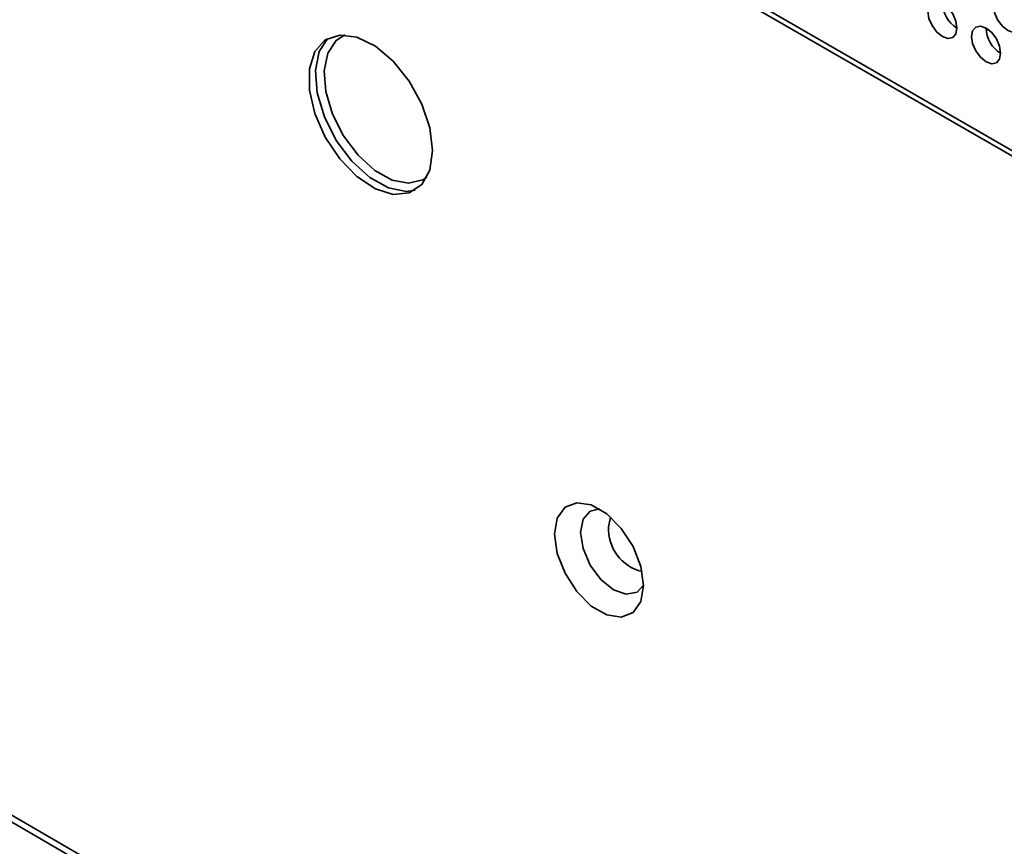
# Model space of a CAD drawing. Header units: millimetres. Extents: x 2 to 1120, y -2 to 861.
# Tile 122 of 226: x 742 to 758, y 615 to 628. Entities that reach past the tile are written whole.
import ezdxf

# ---------------------------------------------------------------- set-up
doc = ezdxf.new("R2010")
doc.units = ezdxf.units.MM

msp = doc.modelspace()

# ---------------------------------------------------------------- linework, layer by layer
at = {"color": 7, "linetype": 'Continuous', "lineweight": 35}
for p, q in [((786.5261, 609.4286), (749.92, 630.5609)), ((750.0434, 630.5777), (786.5261, 609.5167)), ((726.6633, 623.8681), (784.7775, 590.3195))]:
    msp.add_line(p, q, dxfattribs=at)
at = {"color": 8, "linetype": 'Continuous', "lineweight": 35}
msp.add_line((784.7776, 590.4322), (726.5109, 624.0688), dxfattribs=at)
at = {"color": 7, "linetype": 'Continuous', "lineweight": 35, "flags": 128}
for points in [[(758.5287, 627.8567), (758.5107, 627.9712), (758.4597, 628.089), (758.3832, 628.1922), (758.293, 628.2649), (758.2028, 628.2963), (758.1263, 628.2814), (758.0752, 628.2226), (758.0573, 628.1288), (758.0752, 628.0143), (758.1263, 627.8965), (758.2028, 627.7934), (758.293, 627.7206), (758.3832, 627.6892), (758.4597, 627.7041), (758.5107, 627.7629), (758.5287, 627.8567)], [(757.468, 627.7613), (757.4501, 627.8759), (757.399, 627.9937), (757.3225, 628.0968), (757.2323, 628.1696), (757.1421, 628.2009), (757.0657, 628.1861), (757.0146, 628.1273), (756.9966, 628.0335), (757.0146, 627.919), (757.0657, 627.8012), (757.1421, 627.698), (757.2323, 627.6252), (757.3225, 627.5939), (757.399, 627.6087), (757.4501, 627.6675), (757.468, 627.7613)], [(748.9875, 625.7802), (748.943, 626.1469), (748.8134, 626.5323), (748.6103, 626.9023), (748.3517, 627.224), (748.0606, 627.4688), (747.7628, 627.6149), (747.4849, 627.6494), (747.2514, 627.5692), (747.0832, 627.3814), (746.9952, 627.1027), (746.9952, 626.7579), (747.0832, 626.3776), (747.2514, 625.9956), (747.4849, 625.6458), (747.7628, 625.3594), (748.0606, 625.1617), (748.3517, 625.0704), (748.6103, 625.0935), (748.8134, 625.2291), (748.943, 625.4649), (748.9875, 625.7802)], [(747.5678, 627.651), (747.4261, 627.5617), (747.2902, 627.356), (747.2329, 627.0714), (747.2593, 626.7331), (747.3669, 626.3711), (747.5463, 626.0178), (747.7815, 625.7043), (748.0516, 625.4587), (748.3326, 625.3027), (748.5995, 625.2502), (748.8286, 625.3058), (748.8961, 625.3502)], [(758.1751, 627.3531), (758.1572, 627.4677), (758.1061, 627.5854), (758.0296, 627.6886), (757.9394, 627.7614), (757.8492, 627.7927), (757.7728, 627.7779), (757.7217, 627.7191), (757.7037, 627.6253), (757.7217, 627.5108), (757.7728, 627.393), (757.8492, 627.2898), (757.9394, 627.217), (758.0296, 627.1857), (758.1061, 627.2005), (758.1572, 627.2593), (758.1751, 627.3531)], [(748.7025, 625.1366), (748.5607, 625.1181), (748.2737, 625.1745), (747.9717, 625.3422), (747.6813, 625.6063), (747.4285, 625.9432), (747.2357, 626.3231), (747.12, 626.7122), (747.0916, 627.0759), (747.1532, 627.3819), (747.286, 627.5902)], [(752.3981, 618.7406), (752.3547, 618.4817), (752.2299, 618.3041), (752.0386, 618.2291), (751.804, 618.266), (751.5543, 618.4101), (751.3197, 618.6442), (751.1285, 618.9399), (751.0036, 619.2616), (750.9603, 619.5706), (751.0036, 619.8295), (751.1285, 620.0071), (751.3197, 620.082), (751.5543, 620.0452), (751.804, 619.9011), (752.0386, 619.667), (752.2299, 619.3713), (752.3547, 619.0495), (752.3981, 618.7406)], [(751.6858, 619.9819), (751.5368, 619.9466), (751.4208, 619.8132), (751.3801, 619.6004), (751.4208, 619.3405), (751.5368, 619.0733), (751.7102, 618.8393), (751.9149, 618.6742), (752.1195, 618.603), (752.293, 618.6367), (752.398, 618.7481)]]:
    msp.add_lwpolyline(points, dxfattribs=at)
at = {"color": 8, "linetype": 'Continuous', "lineweight": 35, "flags": 128}
msp.add_lwpolyline([(751.8324, 619.6931), (751.862, 619.8478), (751.8637, 619.8514)], dxfattribs=at)
at = {"color": 7, "linetype": 'Continuous', "lineweight": 35}
for centre in [(757.7278, 628.1834), (758.4349, 627.7752)]:
    msp.add_arc(centre, 0.4957, 181.60056, 238.39406, dxfattribs=at)
at = {"color": 8, "linetype": 'Continuous', "lineweight": 35}
msp.add_arc((752.5472, 619.6616), 0.7155, 177.47909, 255.9943, dxfattribs=at)

doc.saveas('drawing.dxf')
